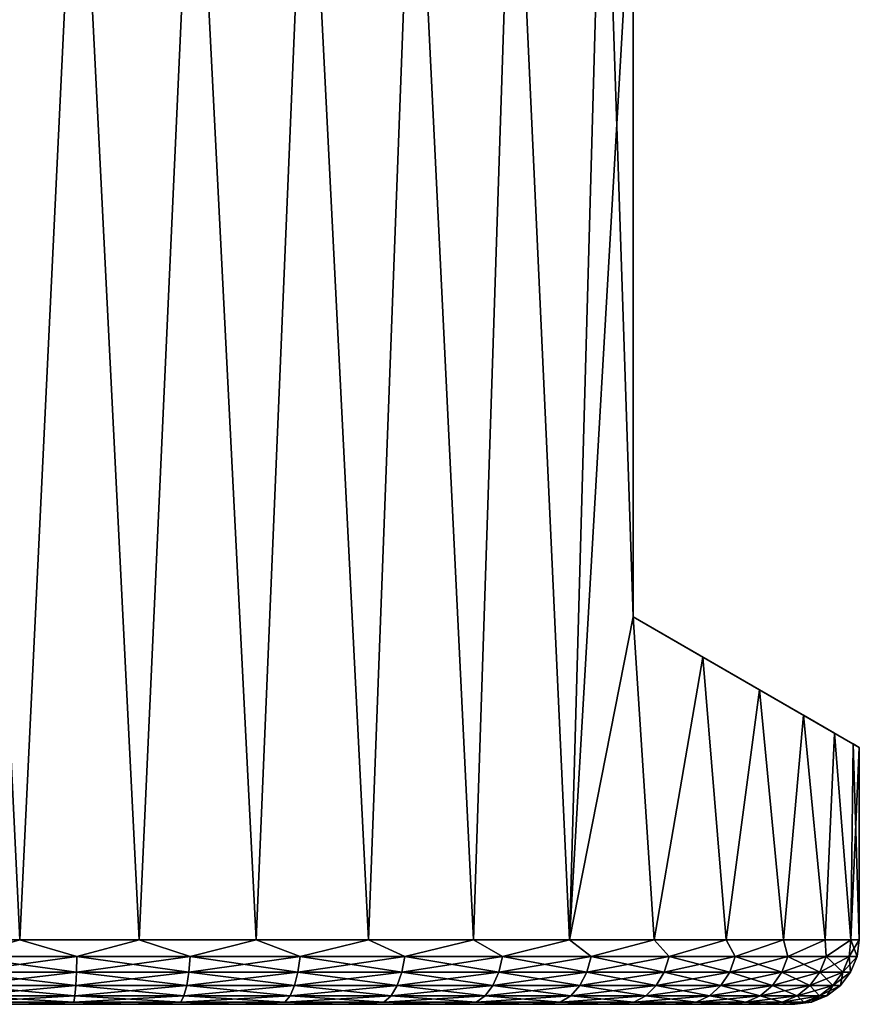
# Model space of a CAD drawing. Header units: metres. Extents: x -109 to 109, y -108 to 40.
# Tile 214 of 216: x 76 to 90, y 10 to 25. Entities that reach past the tile are written whole.
import ezdxf

# ---------------------------------------------------------------- set-up
doc = ezdxf.new("R2010")
doc.units = ezdxf.units.M
doc.layers.add('solid_K_24_42_18_000C86_XXX', color=7, linetype='CONTINUOUS')

msp = doc.modelspace()

# ---------------------------------------------------------------- linework, layer by layer
at = {"layer": 'solid_K_24_42_18_000C86_XXX'}
for points in [[(75.592484, 29.299999, -12.968272), (76.5, 10.5, -13), (74.64991, 10.5, -12.86768)], [(75.592484, 29.299999, 12.968272), (74.64991, 10.5, 12.86768), (76.5, 10.5, 13)], [(75.592484, 29.299999, -12.968272), (77.407516, 29.299999, -12.968272), (76.5, 10.5, -13)], [(77.407516, 29.299999, 12.968272), (75.592484, 29.299999, 12.968272), (76.5, 10.5, 13)], [(77.407516, 29.299999, -12.968272), (78.35009, 10.5, -12.86768), (76.5, 10.5, -13)], [(77.407516, 29.299999, 12.968272), (76.5, 10.5, 13), (78.35009, 10.5, 12.86768)], [(77.407516, 29.299999, -12.968272), (79.205467, 29.299999, -12.715353), (78.35009, 10.5, -12.86768)], [(79.205467, 29.299999, 12.715353), (77.407516, 29.299999, 12.968272), (78.35009, 10.5, 12.86768)], [(79.205467, 29.299999, -12.715353), (80.162521, 10.5, -12.473411), (78.35009, 10.5, -12.86768)], [(79.205467, 29.299999, 12.715353), (78.35009, 10.5, 12.86768), (80.162521, 10.5, 12.473411)], [(79.205467, 29.299999, -12.715353), (80.950073, 29.299999, -12.2146), (80.162521, 10.5, -12.473411)], [(80.950073, 29.299999, 12.2146), (79.205467, 29.299999, 12.715353), (80.162521, 10.5, 12.473411)], [(80.950073, 29.299999, -12.2146), (81.900391, 10.5, -11.825219), (80.162521, 10.5, -12.473411)], [(80.950073, 29.299999, 12.2146), (80.162521, 10.5, 12.473411), (81.900391, 10.5, 11.825219)], [(80.950073, 29.299999, -12.2146), (82.608444, 29.299999, -11.475485), (81.900391, 10.5, -11.825219)], [(82.608444, 29.299999, 11.475485), (80.950073, 29.299999, 12.2146), (81.900391, 10.5, 11.825219)], [(82.608444, 29.299999, -11.475485), (83.52832, 10.5, -10.936301), (81.900391, 10.5, -11.825219)], [(82.608444, 29.299999, 11.475485), (81.900391, 10.5, 11.825219), (83.52832, 10.5, 10.936301)], [(82.608444, 29.299999, -11.475485), (84.147217, 29.299999, -10.512828), (83.52832, 10.5, -10.936301)], [(84.147217, 29.299999, 10.512828), (82.608444, 29.299999, 11.475485), (83.52832, 10.5, 10.936301)], [(84.147217, 29.299999, -10.512828), (85.013176, 10.5, -9.824753), (83.52832, 10.5, -10.936301)], [(84.147217, 29.299999, 10.512828), (83.52832, 10.5, 10.936301), (85.013176, 10.5, 9.824753)], [(84.147217, 29.299999, -10.512828), (85.537277, 29.299999, -9.344918), (85.013176, 10.5, -9.824753)], [(85.537277, 29.299999, 9.344918), (84.147217, 29.299999, 10.512828), (85.013176, 10.5, 9.824753)], [(85.537277, 29.299999, -9.344918), (86, 27.5, -8.87412), (85.013176, 10.5, -9.824753)], [(85.537277, 29.299999, 9.344918), (85.013176, 10.5, 9.824753), (86, 15.5, 8.87412)], [(85.537277, 29.299999, 9.344918), (86, 15.5, 8.87412), (86, 27.5, 8.87412)], [(86, 27.5, -8.87412), (86, 15.5, -8.87412), (85.013176, 10.5, -9.824753)], [(86, 27.5, 8.87412), (86, 15.5, -8.87412), (86, 27.5, -8.87412)], [(86, 15.5, 8.87412), (86, 15.5, -8.87412), (86, 27.5, 8.87412)], [(86, 15.5, -8.87412), (86.32473, 10.5, -8.513204), (85.013176, 10.5, -9.824753)], [(85.013176, 10.5, 9.824753), (86.32473, 10.5, 8.513204), (86, 15.5, 8.87412)], [(86, 15.5, -8.87412), (87.077438, 14.877942, -7.557637), (86.32473, 10.5, -8.513204)], [(86, 15.5, 8.87412), (89.5, 13.479274), (89.404434, 13.534451, -1.573512)], [(89.404434, 13.534451, 1.573512), (89.5, 13.479274), (86, 15.5, 8.87412)], [(86, 15.5, 8.87412), (89.404434, 13.534451, -1.573512), (89.116829, 13.700498, -3.132985)], [(86, 15.5, 8.87412), (89.116829, 13.700498, -3.132985), (88.634956, 13.978708, -4.662949)], [(86, 15.5, 8.87412), (88.634956, 13.978708, -4.662949), (87.955872, 14.370775, -6.145154)], [(86, 15.5, 8.87412), (87.955872, 14.370775, -6.145154), (87.077438, 14.877942, -7.557637)], [(86, 15.5, 8.87412), (87.077438, 14.877942, -7.557637), (86, 15.5, -8.87412)], [(87.955872, 14.370775, 6.145155), (86, 15.5, 8.87412), (87.077438, 14.877942, 7.557637)], [(86.32473, 10.5, 8.513204), (87.077438, 14.877942, 7.557637), (86, 15.5, 8.87412)], [(88.634956, 13.978708, 4.662949), (86, 15.5, 8.87412), (87.955872, 14.370775, 6.145155)], [(89.116829, 13.700498, 3.132985), (86, 15.5, 8.87412), (88.634956, 13.978708, 4.662949)], [(89.404434, 13.534451, 1.573512), (86, 15.5, 8.87412), (89.116829, 13.700498, 3.132985)], [(87.077438, 14.877942, -7.557637), (87.436287, 10.5, -7.028347), (86.32473, 10.5, -8.513204)], [(86.32473, 10.5, 8.513204), (87.436287, 10.5, 7.028347), (87.077438, 14.877942, 7.557637)], [(87.077438, 14.877942, -7.557637), (87.955872, 14.370775, -6.145154), (87.436287, 10.5, -7.028347)], [(87.436287, 10.5, 7.028347), (87.955872, 14.370775, 6.145155), (87.077438, 14.877942, 7.557637)], [(87.955872, 14.370775, -6.145154), (88.325211, 10.5, -5.400408), (87.436287, 10.5, -7.028347)], [(87.436287, 10.5, 7.028347), (88.325211, 10.5, 5.400408), (87.955872, 14.370775, 6.145155)], [(87.955872, 14.370775, -6.145154), (88.634956, 13.978708, -4.662949), (88.325211, 10.5, -5.400408)], [(88.325211, 10.5, 5.400408), (88.634956, 13.978708, 4.662949), (87.955872, 14.370775, 6.145155)], [(88.634956, 13.978708, -4.662949), (88.973404, 10.5, -3.662532), (88.325211, 10.5, -5.400408)], [(88.325211, 10.5, 5.400408), (88.973404, 10.5, 3.662532), (88.634956, 13.978708, 4.662949)], [(88.634956, 13.978708, -4.662949), (89.116829, 13.700498, -3.132985), (88.973404, 10.5, -3.662532)], [(88.973404, 10.5, 3.662532), (89.116829, 13.700498, 3.132985), (88.634956, 13.978708, 4.662949)], [(89.116829, 13.700498, -3.132985), (89.367676, 10.5, -1.850097), (88.973404, 10.5, -3.662532)], [(88.973404, 10.5, 3.662532), (89.367676, 10.5, 1.850097), (89.116829, 13.700498, 3.132985)], [(89.116829, 13.700498, -3.132985), (89.404434, 13.534451, -1.573512), (89.367676, 10.5, -1.850097)], [(89.367676, 10.5, 1.850097), (89.404434, 13.534451, 1.573512), (89.116829, 13.700498, 3.132985)], [(89.404434, 13.534451, -1.573512), (89.5, 13.479274), (89.367676, 10.5, -1.850097)], [(89.367676, 10.5, 1.850097), (89.5, 10.5), (89.404434, 13.534451, 1.573512)], [(89.5, 13.479274), (89.5, 10.5), (89.367676, 10.5, -1.850097)], [(89.404434, 13.534451, 1.573512), (89.5, 10.5), (89.5, 13.479274)], [(75.615173, 10.241181, -12.935699), (74.64991, 10.5, -12.86768), (76.5, 10.5, -13)], [(75.615173, 10.241181, 12.935699), (76.5, 10.5, 13), (74.64991, 10.5, 12.86768)], [(77.384827, 10.241181, -12.935699), (75.615173, 10.241181, -12.935699), (76.5, 10.5, -13)], [(75.615173, 10.241181, 12.935699), (77.384827, 10.241181, 12.935699), (76.5, 10.5, 13)], [(77.384827, 10.241181, -12.935699), (76.5, 10.5, -13), (78.35009, 10.5, -12.86768)], [(77.384827, 10.241181, 12.935699), (78.35009, 10.5, 12.86768), (76.5, 10.5, 13)], [(79.137993, 10.241181, -12.694732), (77.384827, 10.241181, -12.935699), (78.35009, 10.5, -12.86768)], [(77.384827, 10.241181, 12.935699), (79.137993, 10.241181, 12.694732), (78.35009, 10.5, 12.86768)], [(79.137993, 10.241181, -12.694732), (78.35009, 10.5, -12.86768), (80.162521, 10.5, -12.473411)], [(79.137993, 10.241181, 12.694732), (80.162521, 10.5, 12.473411), (78.35009, 10.5, 12.86768)], [(80.842026, 10.241181, -12.217285), (79.137993, 10.241181, -12.694732), (80.162521, 10.5, -12.473411)], [(79.137993, 10.241181, 12.694732), (80.842026, 10.241181, 12.217285), (80.162521, 10.5, 12.473411)], [(80.842026, 10.241181, -12.217285), (80.162521, 10.5, -12.473411), (81.900391, 10.5, -11.825219)], [(80.842026, 10.241181, 12.217285), (81.900391, 10.5, 11.825219), (80.162521, 10.5, 12.473411)], [(82.465172, 10.241181, -11.512254), (80.842026, 10.241181, -12.217285), (81.900391, 10.5, -11.825219)], [(80.842026, 10.241181, 12.217285), (82.465172, 10.241181, 11.512254), (81.900391, 10.5, 11.825219)], [(82.465172, 10.241181, -11.512254), (81.900391, 10.5, -11.825219), (83.52832, 10.5, -10.936301)], [(82.465172, 10.241181, 11.512254), (83.52832, 10.5, 10.936301), (81.900391, 10.5, 11.825219)], [(83.977196, 10.241181, -10.592771), (82.465172, 10.241181, -11.512254), (83.52832, 10.5, -10.936301)], [(82.465172, 10.241181, 11.512254), (83.977196, 10.241181, 10.592771), (83.52832, 10.5, 10.936301)], [(83.977196, 10.241181, -10.592771), (83.52832, 10.5, -10.936301), (85.013176, 10.5, -9.824753)], [(83.977196, 10.241181, 10.592771), (85.013176, 10.5, 9.824753), (83.52832, 10.5, 10.936301)], [(85.34993, 10.241181, -9.475965), (83.977196, 10.241181, -10.592771), (85.013176, 10.5, -9.824753)], [(83.977196, 10.241181, 10.592771), (85.34993, 10.241181, 9.475965), (85.013176, 10.5, 9.824753)], [(85.34993, 10.241181, -9.475965), (85.013176, 10.5, -9.824753), (86.32473, 10.5, -8.513204)], [(85.34993, 10.241181, 9.475965), (86.32473, 10.5, 8.513204), (85.013176, 10.5, 9.824753)], [(86.557816, 10.241181, -8.182639), (85.34993, 10.241181, -9.475965), (86.32473, 10.5, -8.513204)], [(85.34993, 10.241181, 9.475965), (86.557816, 10.241181, 8.182639), (86.32473, 10.5, 8.513204)], [(86.557816, 10.241181, -8.182639), (86.32473, 10.5, -8.513204), (87.436287, 10.5, -7.028347)], [(86.557816, 10.241181, 8.182639), (87.436287, 10.5, 7.028347), (86.32473, 10.5, 8.513204)], [(87.578339, 10.241181, -6.736887), (86.557816, 10.241181, -8.182639), (87.436287, 10.5, -7.028347)], [(86.557816, 10.241181, 8.182639), (87.578339, 10.241181, 6.736887), (87.436287, 10.5, 7.028347)], [(87.578339, 10.241181, -6.736887), (87.436287, 10.5, -7.028347), (88.325211, 10.5, -5.400408)], [(87.578339, 10.241181, 6.736887), (88.325211, 10.5, 5.400408), (87.436287, 10.5, 7.028347)], [(88.392494, 10.241181, -5.165639), (87.578339, 10.241181, -6.736887), (88.325211, 10.5, -5.400408)], [(87.578339, 10.241181, 6.736887), (88.392494, 10.241181, 5.165639), (88.325211, 10.5, 5.400408)], [(88.392494, 10.241181, -5.165639), (88.325211, 10.5, -5.400408), (88.973404, 10.5, -3.662532)], [(88.392494, 10.241181, 5.165639), (88.973404, 10.5, 3.662532), (88.325211, 10.5, 5.400408)], [(88.985115, 10.241181, -3.498165), (88.392494, 10.241181, -5.165639), (88.973404, 10.5, -3.662532)], [(88.392494, 10.241181, 5.165639), (88.985115, 10.241181, 3.498165), (88.973404, 10.5, 3.662532)], [(88.985115, 10.241181, -3.498165), (88.973404, 10.5, -3.662532), (89.367676, 10.5, -1.850097)], [(88.985115, 10.241181, 3.498165), (89.367676, 10.5, 1.850097), (88.973404, 10.5, 3.662532)], [(89.345161, 10.241181, -1.765527), (88.985115, 10.241181, -3.498165), (89.367676, 10.5, -1.850097)], [(88.985115, 10.241181, 3.498165), (89.345161, 10.241181, 1.765527), (89.367676, 10.5, 1.850097)], [(89.345161, 10.241181, -1.765527), (89.367676, 10.5, -1.850097), (89.5, 10.5)], [(89.345161, 10.241181, -1.765527), (89.5, 10.5), (89.465927, 10.241181)], [(89.345161, 10.241181, 1.765527), (89.465927, 10.241181), (89.367676, 10.5, 1.850097)], [(89.465927, 10.241181), (89.5, 10.5), (89.367676, 10.5, 1.850097)], [(77.377998, 9.999773, 12.835901), (77.384827, 10.241181, 12.935699), (75.615173, 10.241181, 12.935699)], [(75.622002, 9.999773, 12.835901), (77.377998, 9.999773, 12.835901), (75.615173, 10.241181, 12.935699)], [(75.622002, 9.999773, -12.835901), (75.615173, 10.241181, -12.935699), (77.384827, 10.241181, -12.935699)], [(77.377998, 9.999773, -12.835901), (75.622002, 9.999773, -12.835901), (77.384827, 10.241181, -12.935699)], [(77.377998, 9.999773, 12.835901), (79.117645, 9.999773, 12.596792), (77.384827, 10.241181, 12.935699)], [(77.377998, 9.999773, -12.835901), (77.384827, 10.241181, -12.935699), (79.137993, 10.241181, -12.694732)], [(79.117645, 9.999773, -12.596792), (77.377998, 9.999773, -12.835901), (79.137993, 10.241181, -12.694732)], [(79.117645, 9.999773, 12.596792), (79.137993, 10.241181, 12.694732), (77.384827, 10.241181, 12.935699)], [(79.117645, 9.999773, 12.596792), (80.808525, 9.999773, 12.12303), (79.137993, 10.241181, 12.694732)], [(79.117645, 9.999773, -12.596792), (79.137993, 10.241181, -12.694732), (80.842026, 10.241181, -12.217285)], [(80.808525, 9.999773, -12.12303), (79.117645, 9.999773, -12.596792), (80.842026, 10.241181, -12.217285)], [(80.808525, 9.999773, 12.12303), (80.842026, 10.241181, 12.217285), (79.137993, 10.241181, 12.694732)], [(80.808525, 9.999773, 12.12303), (82.419151, 9.999773, 11.423437), (80.842026, 10.241181, 12.217285)], [(80.808525, 9.999773, -12.12303), (80.842026, 10.241181, -12.217285), (82.465172, 10.241181, -11.512254)], [(82.419151, 9.999773, -11.423437), (80.808525, 9.999773, -12.12303), (82.465172, 10.241181, -11.512254)], [(82.419151, 9.999773, 11.423437), (82.465172, 10.241181, 11.512254), (80.842026, 10.241181, 12.217285)], [(82.419151, 9.999773, 11.423437), (83.91951, 9.999773, 10.511048), (82.465172, 10.241181, 11.512254)], [(82.419151, 9.999773, -11.423437), (82.465172, 10.241181, -11.512254), (83.977196, 10.241181, -10.592771)], [(83.91951, 9.999773, -10.511048), (82.419151, 9.999773, -11.423437), (83.977196, 10.241181, -10.592771)], [(83.91951, 9.999773, 10.511048), (83.977196, 10.241181, 10.592771), (82.465172, 10.241181, 11.512254)], [(83.91951, 9.999773, 10.511048), (85.281654, 9.999773, 9.402859), (83.977196, 10.241181, 10.592771)], [(83.91951, 9.999773, -10.511048), (83.977196, 10.241181, -10.592771), (85.34993, 10.241181, -9.475965)], [(85.281654, 9.999773, -9.402859), (83.91951, 9.999773, -10.511048), (85.34993, 10.241181, -9.475965)], [(85.281654, 9.999773, 9.402859), (85.34993, 10.241181, 9.475965), (83.977196, 10.241181, 10.592771)], [(85.281654, 9.999773, 9.402859), (86.480217, 9.999773, 8.119511), (85.34993, 10.241181, 9.475965)], [(85.281654, 9.999773, -9.402859), (85.34993, 10.241181, -9.475965), (86.557816, 10.241181, -8.182639)], [(86.480217, 9.999773, -8.119511), (85.281654, 9.999773, -9.402859), (86.557816, 10.241181, -8.182639)], [(86.480217, 9.999773, 8.119511), (86.557816, 10.241181, 8.182639), (85.34993, 10.241181, 9.475965)], [(86.480217, 9.999773, 8.119511), (87.492867, 9.999773, 6.684912), (86.557816, 10.241181, 8.182639)], [(86.480217, 9.999773, -8.119511), (86.557816, 10.241181, -8.182639), (87.578339, 10.241181, -6.736887)], [(87.492867, 9.999773, -6.684912), (86.480217, 9.999773, -8.119511), (87.578339, 10.241181, -6.736887)], [(87.492867, 9.999773, 6.684912), (87.578339, 10.241181, 6.736887), (86.557816, 10.241181, 8.182639)], [(87.492867, 9.999773, 6.684912), (88.300743, 9.999773, 5.125786), (87.578339, 10.241181, 6.736887)], [(87.492867, 9.999773, -6.684912), (87.578339, 10.241181, -6.736887), (88.392494, 10.241181, -5.165639)], [(88.300743, 9.999773, -5.125786), (87.492867, 9.999773, -6.684912), (88.392494, 10.241181, -5.165639)], [(88.300743, 9.999773, 5.125786), (88.392494, 10.241181, 5.165639), (87.578339, 10.241181, 6.736887)], [(88.300743, 9.999773, 5.125786), (88.888794, 9.999773, 3.471177), (88.392494, 10.241181, 5.165639)], [(88.300743, 9.999773, -5.125786), (88.392494, 10.241181, -5.165639), (88.985115, 10.241181, -3.498165)], [(88.888794, 9.999773, -3.471177), (88.300743, 9.999773, -5.125786), (88.985115, 10.241181, -3.498165)], [(88.888794, 9.999773, 3.471177), (88.985115, 10.241181, 3.498165), (88.392494, 10.241181, 5.165639)], [(88.888794, 9.999773, 3.471177), (89.246063, 9.999773, 1.751906), (88.985115, 10.241181, 3.498165)], [(88.888794, 9.999773, -3.471177), (88.985115, 10.241181, -3.498165), (89.345161, 10.241181, -1.765527)], [(89.246063, 9.999773, -1.751906), (88.888794, 9.999773, -3.471177), (89.345161, 10.241181, -1.765527)], [(89.246063, 9.999773, 1.751906), (89.345161, 10.241181, 1.765527), (88.985115, 10.241181, 3.498165)], [(89.246063, 9.999773, -1.751906), (89.465927, 10.241181), (89.365898, 9.999773, 0)], [(89.246063, 9.999773, -1.751906), (89.345161, 10.241181, -1.765527), (89.465927, 10.241181)], [(89.246063, 9.999773, 1.751906), (89.365898, 9.999773, 0), (89.345161, 10.241181, 1.765527)], [(89.365898, 9.999773, 0), (89.465927, 10.241181), (89.345161, 10.241181, 1.765527)], [(77.367142, 9.792523, 12.677114), (77.377998, 9.999773, 12.835901), (75.622002, 9.999773, 12.835901)], [(75.632858, 9.792523, 12.677114), (77.367142, 9.792523, 12.677114), (75.622002, 9.999773, 12.835901)], [(75.632858, 9.792523, -12.677114), (75.622002, 9.999773, -12.835901), (77.377998, 9.999773, -12.835901)], [(77.367142, 9.792523, -12.677114), (75.632858, 9.792523, -12.677114), (77.377998, 9.999773, -12.835901)], [(77.367142, 9.792523, 12.677114), (79.085258, 9.792523, 12.440964), (77.377998, 9.999773, 12.835901)], [(77.367142, 9.792523, -12.677114), (77.377998, 9.999773, -12.835901), (79.117645, 9.999773, -12.596792)], [(79.085258, 9.792523, -12.440964), (77.367142, 9.792523, -12.677114), (79.117645, 9.999773, -12.596792)], [(79.085258, 9.792523, 12.440964), (79.117645, 9.999773, 12.596792), (77.377998, 9.999773, 12.835901)], [(79.085258, 9.792523, 12.440964), (80.755226, 9.792523, 11.973062), (79.117645, 9.999773, 12.596792)], [(79.085258, 9.792523, -12.440964), (79.117645, 9.999773, -12.596792), (80.808525, 9.999773, -12.12303)], [(80.755226, 9.792523, -11.973062), (79.085258, 9.792523, -12.440964), (80.808525, 9.999773, -12.12303)], [(80.755226, 9.792523, 11.973062), (80.808525, 9.999773, 12.12303), (79.117645, 9.999773, 12.596792)], [(80.755226, 9.792523, 11.973062), (82.345924, 9.792523, 11.282124), (80.808525, 9.999773, 12.12303)], [(80.755226, 9.792523, -11.973062), (80.808525, 9.999773, -12.12303), (82.419151, 9.999773, -11.423437)], [(82.345924, 9.792523, -11.282124), (80.755226, 9.792523, -11.973062), (82.419151, 9.999773, -11.423437)], [(82.345924, 9.792523, 11.282124), (82.419151, 9.999773, 11.423437), (80.808525, 9.999773, 12.12303)], [(82.345924, 9.792523, 11.282124), (83.827728, 9.792523, 10.381021), (82.419151, 9.999773, 11.423437)], [(82.345924, 9.792523, -11.282124), (82.419151, 9.999773, -11.423437), (83.91951, 9.999773, -10.511048)], [(83.827728, 9.792523, -10.381021), (82.345924, 9.792523, -11.282124), (83.91951, 9.999773, -10.511048)], [(83.827728, 9.792523, 10.381021), (83.91951, 9.999773, 10.511048), (82.419151, 9.999773, 11.423437)], [(83.827728, 9.792523, 10.381021), (85.173019, 9.792523, 9.28654), (83.91951, 9.999773, 10.511048)], [(83.827728, 9.792523, -10.381021), (83.91951, 9.999773, -10.511048), (85.281654, 9.999773, -9.402859)], [(85.173019, 9.792523, -9.28654), (83.827728, 9.792523, -10.381021), (85.281654, 9.999773, -9.402859)], [(85.173019, 9.792523, 9.28654), (85.281654, 9.999773, 9.402859), (83.91951, 9.999773, 10.511048)], [(85.173019, 9.792523, 9.28654), (86.356758, 9.792523, 8.019068), (85.281654, 9.999773, 9.402859)], [(85.173019, 9.792523, -9.28654), (85.281654, 9.999773, -9.402859), (86.480217, 9.999773, -8.119511)], [(86.356758, 9.792523, -8.019068), (85.173019, 9.792523, -9.28654), (86.480217, 9.999773, -8.119511)], [(86.356758, 9.792523, 8.019068), (86.480217, 9.999773, 8.119511), (85.281654, 9.999773, 9.402859)], [(86.356758, 9.792523, 8.019068), (87.35688, 9.792523, 6.602216), (86.480217, 9.999773, 8.119511)], [(86.356758, 9.792523, -8.019068), (86.480217, 9.999773, -8.119511), (87.492867, 9.999773, -6.684912)], [(87.35688, 9.792523, -6.602216), (86.356758, 9.792523, -8.019068), (87.492867, 9.999773, -6.684912)], [(87.35688, 9.792523, 6.602216), (87.492867, 9.999773, 6.684912), (86.480217, 9.999773, 8.119511)], [(87.35688, 9.792523, 6.602216), (88.154762, 9.792523, 5.062377), (87.492867, 9.999773, 6.684912)], [(87.35688, 9.792523, -6.602216), (87.492867, 9.999773, -6.684912), (88.300743, 9.999773, -5.125786)], [(88.154762, 9.792523, -5.062377), (87.35688, 9.792523, -6.602216), (88.300743, 9.999773, -5.125786)], [(88.154762, 9.792523, 5.062377), (88.300743, 9.999773, 5.125786), (87.492867, 9.999773, 6.684912)], [(88.154762, 9.792523, 5.062377), (88.735535, 9.792523, 3.428236), (88.300743, 9.999773, 5.125786)], [(88.154762, 9.792523, -5.062377), (88.300743, 9.999773, -5.125786), (88.888794, 9.999773, -3.471177)], [(88.735535, 9.792523, -3.428236), (88.154762, 9.792523, -5.062377), (88.888794, 9.999773, -3.471177)], [(88.735535, 9.792523, 3.428236), (88.888794, 9.999773, 3.471177), (88.300743, 9.999773, 5.125786)], [(88.735535, 9.792523, 3.428236), (89.088387, 9.792523, 1.730234), (88.888794, 9.999773, 3.471177)], [(88.735535, 9.792523, -3.428236), (88.888794, 9.999773, -3.471177), (89.246063, 9.999773, -1.751906)], [(89.088387, 9.792523, -1.730234), (88.735535, 9.792523, -3.428236), (89.246063, 9.999773, -1.751906)], [(89.088387, 9.792523, 1.730234), (89.246063, 9.999773, 1.751906), (88.888794, 9.999773, 3.471177)], [(89.088387, 9.792523, -1.730234), (89.365898, 9.999773, 0), (89.206734, 9.792523, 0)], [(89.088387, 9.792523, -1.730234), (89.246063, 9.999773, -1.751906), (89.365898, 9.999773, 0)], [(89.088387, 9.792523, 1.730234), (89.206734, 9.792523, 0), (89.246063, 9.999773, 1.751906)], [(89.206734, 9.792523, 0), (89.365898, 9.999773, 0), (89.246063, 9.999773, 1.751906)], [(77.352982, 9.633582, 12.470181), (77.367142, 9.792523, 12.677114), (75.632858, 9.792523, 12.677114)], [(75.647018, 9.633582, 12.470181), (77.352982, 9.633582, 12.470181), (75.632858, 9.792523, 12.677114)], [(75.647018, 9.633582, -12.470181), (75.632858, 9.792523, -12.677114), (77.367142, 9.792523, -12.677114)], [(77.352982, 9.633582, -12.470181), (75.647018, 9.633582, -12.470181), (77.367142, 9.792523, -12.677114)], [(77.352982, 9.633582, 12.470181), (79.04306, 9.633582, 12.237885), (77.367142, 9.792523, 12.677114)], [(77.352982, 9.633582, -12.470181), (77.367142, 9.792523, -12.677114), (79.085258, 9.792523, -12.440964)], [(79.04306, 9.633582, -12.237885), (77.352982, 9.633582, -12.470181), (79.085258, 9.792523, -12.440964)], [(79.04306, 9.633582, 12.237885), (79.085258, 9.792523, 12.440964), (77.367142, 9.792523, 12.677114)], [(79.04306, 9.633582, 12.237885), (80.685768, 9.633582, 11.77762), (79.085258, 9.792523, 12.440964)], [(79.04306, 9.633582, -12.237885), (79.085258, 9.792523, -12.440964), (80.755226, 9.792523, -11.973062)], [(80.685768, 9.633582, -11.77762), (79.04306, 9.633582, -12.237885), (80.755226, 9.792523, -11.973062)], [(80.685768, 9.633582, 11.77762), (80.755226, 9.792523, 11.973062), (79.085258, 9.792523, 12.440964)], [(80.685768, 9.633582, 11.77762), (82.250504, 9.633582, 11.097961), (80.755226, 9.792523, 11.973062)], [(80.685768, 9.633582, -11.77762), (80.755226, 9.792523, -11.973062), (82.345924, 9.792523, -11.282124)], [(82.250504, 9.633582, -11.097961), (80.685768, 9.633582, -11.77762), (82.345924, 9.792523, -11.282124)], [(82.250504, 9.633582, 11.097961), (82.345924, 9.792523, 11.282124), (80.755226, 9.792523, 11.973062)], [(82.250504, 9.633582, 11.097961), (83.708115, 9.633582, 10.211568), (82.345924, 9.792523, 11.282124)], [(82.250504, 9.633582, -11.097961), (82.345924, 9.792523, -11.282124), (83.827728, 9.792523, -10.381021)], [(83.708115, 9.633582, -10.211568), (82.250504, 9.633582, -11.097961), (83.827728, 9.792523, -10.381021)], [(83.708115, 9.633582, 10.211568), (83.827728, 9.792523, 10.381021), (82.345924, 9.792523, 11.282124)], [(83.708115, 9.633582, 10.211568), (85.031448, 9.633582, 9.134953), (83.827728, 9.792523, 10.381021)], [(83.708115, 9.633582, -10.211568), (83.827728, 9.792523, -10.381021), (85.173019, 9.792523, -9.28654)], [(85.031448, 9.633582, -9.134953), (83.708115, 9.633582, -10.211568), (85.173019, 9.792523, -9.28654)], [(85.031448, 9.633582, 9.134953), (85.173019, 9.792523, 9.28654), (83.827728, 9.792523, 10.381021)], [(85.031448, 9.633582, 9.134953), (86.195862, 9.633582, 7.88817), (85.173019, 9.792523, 9.28654)], [(85.031448, 9.633582, -9.134953), (85.173019, 9.792523, -9.28654), (86.356758, 9.792523, -8.019068)], [(86.195862, 9.633582, -7.88817), (85.031448, 9.633582, -9.134953), (86.356758, 9.792523, -8.019068)], [(86.195862, 9.633582, 7.88817), (86.356758, 9.792523, 8.019068), (85.173019, 9.792523, 9.28654)], [(86.195862, 9.633582, 7.88817), (87.179665, 9.633582, 6.494446), (86.356758, 9.792523, 8.019068)], [(86.195862, 9.633582, -7.88817), (86.356758, 9.792523, -8.019068), (87.35688, 9.792523, -6.602216)], [(87.179665, 9.633582, -6.494446), (86.195862, 9.633582, -7.88817), (87.35688, 9.792523, -6.602216)], [(87.179665, 9.633582, 6.494446), (87.35688, 9.792523, 6.602216), (86.356758, 9.792523, 8.019068)], [(87.179665, 9.633582, 6.494446), (87.964516, 9.633582, 4.979743), (87.35688, 9.792523, 6.602216)], [(87.179665, 9.633582, -6.494446), (87.35688, 9.792523, -6.602216), (88.154762, 9.792523, -5.062377)], [(87.964516, 9.633582, -4.979743), (87.179665, 9.633582, -6.494446), (88.154762, 9.792523, -5.062377)], [(87.964516, 9.633582, 4.979743), (88.154762, 9.792523, 5.062377), (87.35688, 9.792523, 6.602216)], [(87.964516, 9.633582, 4.979743), (88.535812, 9.633582, 3.372276), (88.154762, 9.792523, 5.062377)], [(87.964516, 9.633582, -4.979743), (88.154762, 9.792523, -5.062377), (88.735535, 9.792523, -3.428236)], [(88.535812, 9.633582, -3.372276), (87.964516, 9.633582, -4.979743), (88.735535, 9.792523, -3.428236)], [(88.535812, 9.633582, 3.372276), (88.735535, 9.792523, 3.428236), (88.154762, 9.792523, 5.062377)], [(88.535812, 9.633582, 3.372276), (88.882904, 9.633582, 1.70199), (88.735535, 9.792523, 3.428236)], [(88.535812, 9.633582, -3.372276), (88.735535, 9.792523, -3.428236), (89.088387, 9.792523, -1.730234)], [(88.882904, 9.633582, -1.70199), (88.535812, 9.633582, -3.372276), (89.088387, 9.792523, -1.730234)], [(88.882904, 9.633582, 1.70199), (89.088387, 9.792523, 1.730234), (88.735535, 9.792523, 3.428236)], [(88.882904, 9.633582, -1.70199), (89.206734, 9.792523, 0), (88.999321, 9.633582, 0)], [(88.882904, 9.633582, -1.70199), (89.088387, 9.792523, -1.730234), (89.206734, 9.792523, 0)], [(88.882904, 9.633582, 1.70199), (88.999321, 9.633582, 0), (89.088387, 9.792523, 1.730234)], [(88.999321, 9.633582, 0), (89.206734, 9.792523, 0), (89.088387, 9.792523, 1.730234)], [(77.336502, 9.533804, 12.229232), (77.352982, 9.633582, 12.470181), (75.647018, 9.633582, 12.470181)], [(75.663498, 9.533804, 12.229232), (77.336502, 9.533804, 12.229232), (75.647018, 9.633582, 12.470181)], [(75.663498, 9.533804, -12.229232), (75.647018, 9.633582, -12.470181), (77.352982, 9.633582, -12.470181)], [(77.336502, 9.533804, -12.229232), (75.663498, 9.533804, -12.229232), (77.352982, 9.633582, -12.470181)], [(77.336502, 9.533804, 12.229232), (78.993927, 9.533804, 12.001424), (77.352982, 9.633582, 12.470181)], [(77.336502, 9.533804, -12.229232), (77.352982, 9.633582, -12.470181), (79.04306, 9.633582, -12.237885)], [(78.993927, 9.533804, -12.001424), (77.336502, 9.533804, -12.229232), (79.04306, 9.633582, -12.237885)], [(78.993927, 9.533804, 12.001424), (79.04306, 9.633582, 12.237885), (77.352982, 9.633582, 12.470181)], [(78.993927, 9.533804, 12.001424), (80.604889, 9.533804, 11.550053), (79.04306, 9.633582, 12.237885)], [(78.993927, 9.533804, -12.001424), (79.04306, 9.633582, -12.237885), (80.685768, 9.633582, -11.77762)], [(80.604889, 9.533804, -11.550053), (78.993927, 9.533804, -12.001424), (80.685768, 9.633582, -11.77762)], [(80.604889, 9.533804, 11.550053), (80.685768, 9.633582, 11.77762), (79.04306, 9.633582, 12.237885)], [(80.604889, 9.533804, 11.550053), (82.139389, 9.533804, 10.883526), (80.685768, 9.633582, 11.77762)], [(80.604889, 9.533804, -11.550053), (80.685768, 9.633582, -11.77762), (82.250504, 9.633582, -11.097961)], [(82.139389, 9.533804, -10.883526), (80.604889, 9.533804, -11.550053), (82.250504, 9.633582, -11.097961)], [(82.139389, 9.533804, 10.883526), (82.250504, 9.633582, 11.097961), (80.685768, 9.633582, 11.77762)], [(82.139389, 9.533804, 10.883526), (83.56884, 9.533804, 10.014259), (82.250504, 9.633582, 11.097961)], [(82.139389, 9.533804, -10.883526), (82.250504, 9.633582, -11.097961), (83.708115, 9.633582, -10.211568)], [(83.56884, 9.533804, -10.014259), (82.139389, 9.533804, -10.883526), (83.708115, 9.633582, -10.211568)], [(83.56884, 9.533804, 10.014259), (83.708115, 9.633582, 10.211568), (82.250504, 9.633582, 11.097961)], [(83.56884, 9.533804, 10.014259), (84.866608, 9.533804, 8.958447), (83.708115, 9.633582, 10.211568)], [(83.56884, 9.533804, -10.014259), (83.708115, 9.633582, -10.211568), (85.031448, 9.633582, -9.134953)], [(84.866608, 9.533804, -8.958447), (83.56884, 9.533804, -10.014259), (85.031448, 9.633582, -9.134953)], [(84.866608, 9.533804, 8.958447), (85.031448, 9.633582, 9.134953), (83.708115, 9.633582, 10.211568)], [(84.866608, 9.533804, 8.958447), (86.008522, 9.533804, 7.735754), (85.031448, 9.633582, 9.134953)], [(84.866608, 9.533804, -8.958447), (85.031448, 9.633582, -9.134953), (86.195862, 9.633582, -7.88817)], [(86.008522, 9.533804, -7.735754), (84.866608, 9.533804, -8.958447), (86.195862, 9.633582, -7.88817)], [(86.008522, 9.533804, 7.735754), (86.195862, 9.633582, 7.88817), (85.031448, 9.633582, 9.134953)], [(86.008522, 9.533804, 7.735754), (86.973305, 9.533804, 6.36896), (86.195862, 9.633582, 7.88817)], [(86.008522, 9.533804, -7.735754), (86.195862, 9.633582, -7.88817), (87.179665, 9.633582, -6.494446)], [(86.973305, 9.533804, -6.36896), (86.008522, 9.533804, -7.735754), (87.179665, 9.633582, -6.494446)], [(86.973305, 9.533804, 6.36896), (87.179665, 9.633582, 6.494446), (86.195862, 9.633582, 7.88817)], [(86.973305, 9.533804, 6.36896), (87.742996, 9.533804, 4.883524), (87.179665, 9.633582, 6.494446)], [(86.973305, 9.533804, -6.36896), (87.179665, 9.633582, -6.494446), (87.964516, 9.633582, -4.979743)], [(87.742996, 9.533804, -4.883524), (86.973305, 9.533804, -6.36896), (87.964516, 9.633582, -4.979743)], [(87.742996, 9.533804, 4.883524), (87.964516, 9.633582, 4.979743), (87.179665, 9.633582, 6.494446)], [(87.742996, 9.533804, 4.883524), (88.303253, 9.533804, 3.307117), (87.964516, 9.633582, 4.979743)], [(87.742996, 9.533804, -4.883524), (87.964516, 9.633582, -4.979743), (88.535812, 9.633582, -3.372276)], [(88.303253, 9.533804, -3.307117), (87.742996, 9.533804, -4.883524), (88.535812, 9.633582, -3.372276)], [(88.303253, 9.533804, 3.307117), (88.535812, 9.633582, 3.372276), (87.964516, 9.633582, 4.979743)], [(88.303253, 9.533804, 3.307117), (88.643639, 9.533804, 1.669105), (88.535812, 9.633582, 3.372276)], [(88.303253, 9.533804, -3.307117), (88.535812, 9.633582, -3.372276), (88.882904, 9.633582, -1.70199)], [(88.643639, 9.533804, -1.669105), (88.303253, 9.533804, -3.307117), (88.882904, 9.633582, -1.70199)], [(88.643639, 9.533804, 1.669105), (88.882904, 9.633582, 1.70199), (88.535812, 9.633582, 3.372276)], [(88.643639, 9.533804, -1.669105), (88.999321, 9.633582, 0), (88.757805, 9.533804)], [(88.643639, 9.533804, -1.669105), (88.882904, 9.633582, -1.70199), (88.999321, 9.633582, 0)], [(88.643639, 9.533804, 1.669105), (88.757805, 9.533804), (88.882904, 9.633582, 1.70199)], [(88.757805, 9.533804), (88.999321, 9.633582, 0), (88.882904, 9.633582, 1.70199)], [(64.5, 9.5), (64.621307, 9.5, -1.701605), (88.5, 9.5)], [(88.378693, 9.5, 1.701605), (64.5, 9.5), (88.5, 9.5)], [(88.378693, 9.5, 1.701605), (64.621307, 9.5, 1.701616), (64.5, 9.5)], [(64.621307, 9.5, -1.701605), (88.378693, 9.5, -1.701616), (88.5, 9.5)], [(64.621307, 9.5, -1.701605), (64.984734, 9.5, -3.376176), (88.378693, 9.5, -1.701616)], [(88.015266, 9.5, 3.376176), (64.984734, 9.5, 3.376188), (64.621307, 9.5, 1.701616)], [(88.378693, 9.5, 1.701605), (88.015266, 9.5, 3.376176), (64.621307, 9.5, 1.701616)], [(64.984734, 9.5, -3.376176), (88.015266, 9.5, -3.376188), (88.378693, 9.5, -1.701616)], [(64.984734, 9.5, -3.376176), (65.582573, 9.5, -4.980909), (88.015266, 9.5, -3.376188)], [(87.417427, 9.5, 4.980909), (65.582581, 9.5, 4.98092), (64.984734, 9.5, 3.376188)], [(88.015266, 9.5, 3.376176), (87.417427, 9.5, 4.980909), (64.984734, 9.5, 3.376188)], [(65.582573, 9.5, -4.980909), (87.417419, 9.5, -4.98092), (88.015266, 9.5, -3.376188)], [(65.582573, 9.5, -4.980909), (66.402779, 9.5, -6.484303), (87.417419, 9.5, -4.98092)], [(86.597221, 9.5, 6.484303), (66.402786, 9.5, 6.484314), (65.582581, 9.5, 4.98092)], [(87.417427, 9.5, 4.980909), (86.597221, 9.5, 6.484303), (65.582581, 9.5, 4.98092)], [(66.402779, 9.5, -6.484303), (86.597214, 9.5, -6.484314), (87.417419, 9.5, -4.98092)], [(66.402779, 9.5, -6.484303), (67.428795, 9.5, -7.855747), (86.597214, 9.5, -6.484314)], [(85.571205, 9.5, 7.855747), (67.428802, 9.5, 7.855757), (66.402786, 9.5, 6.484314)], [(86.597221, 9.5, 6.484303), (85.571205, 9.5, 7.855747), (66.402786, 9.5, 6.484314)], [(67.428795, 9.5, -7.855747), (85.571198, 9.5, -7.855757), (86.597214, 9.5, -6.484314)], [(67.428795, 9.5, -7.855747), (68.639503, 9.5, -9.067113), (85.571198, 9.5, -7.855757)], [(84.360497, 9.5, 9.067113), (68.639511, 9.5, 9.067122), (67.428802, 9.5, 7.855757)], [(85.571205, 9.5, 7.855747), (84.360497, 9.5, 9.067113), (67.428802, 9.5, 7.855757)], [(68.639503, 9.5, -9.067113), (84.360489, 9.5, -9.067122), (85.571198, 9.5, -7.855757)], [(68.639503, 9.5, -9.067113), (70.010406, 9.5, -10.093793), (84.360489, 9.5, -9.067122)], [(82.989594, 9.5, 10.093793), (70.010422, 9.5, 10.0938), (68.639511, 9.5, 9.067122)], [(84.360497, 9.5, 9.067113), (82.989594, 9.5, 10.093793), (68.639511, 9.5, 9.067122)], [(70.010406, 9.5, -10.093793), (82.989578, 9.5, -10.0938), (84.360489, 9.5, -9.067122)], [(70.010406, 9.5, -10.093793), (71.513458, 9.5, -10.914872), (82.989578, 9.5, -10.0938)], [(81.486542, 9.5, 10.914872), (71.513474, 9.5, 10.914878), (70.010422, 9.5, 10.0938)], [(82.989594, 9.5, 10.093793), (81.486542, 9.5, 10.914872), (70.010422, 9.5, 10.0938)], [(71.513458, 9.5, -10.914872), (81.486526, 9.5, -10.914878), (82.989578, 9.5, -10.0938)], [(71.513458, 9.5, -10.914872), (73.118118, 9.5, -11.513571), (81.486526, 9.5, -10.914878)], [(79.881882, 9.5, 11.513571), (73.118134, 9.5, 11.513575), (71.513474, 9.5, 10.914878)], [(81.486542, 9.5, 10.914872), (79.881882, 9.5, 11.513571), (71.513474, 9.5, 10.914878)], [(73.118118, 9.5, -11.513571), (79.881866, 9.5, -11.513575), (81.486526, 9.5, -10.914878)], [(73.118118, 9.5, -11.513571), (74.791649, 9.5, -11.877775), (79.881866, 9.5, -11.513575)], [(78.208351, 9.5, 11.877775), (74.791664, 9.5, 11.877777), (73.118134, 9.5, 11.513575)], [(79.881882, 9.5, 11.513571), (78.208351, 9.5, 11.877775), (73.118134, 9.5, 11.513575)], [(74.791649, 9.5, -11.877775), (78.208336, 9.5, -11.877777), (79.881866, 9.5, -11.513575)], [(74.791649, 9.5, -11.877775), (76.499992, 9.5, -11.999977), (78.208336, 9.5, -11.877777)], [(75.663498, 9.533804, 12.229232), (74.791664, 9.5, 11.877777), (76.500008, 9.5, 11.999977)], [(78.208351, 9.5, 11.877775), (76.500008, 9.5, 11.999977), (74.791664, 9.5, 11.877777)], [(77.336502, 9.533804, -12.229232), (76.499992, 9.5, -11.999977), (75.663498, 9.533804, -12.229232)], [(75.663498, 9.533804, 12.229232), (76.500008, 9.5, 11.999977), (77.336502, 9.533804, 12.229232)], [(77.336502, 9.533804, -12.229232), (78.208336, 9.5, -11.877777), (76.499992, 9.5, -11.999977)], [(77.336502, 9.533804, 12.229232), (76.500008, 9.5, 11.999977), (78.208351, 9.5, 11.877775)], [(78.993927, 9.533804, -12.001424), (78.208336, 9.5, -11.877777), (77.336502, 9.533804, -12.229232)], [(77.336502, 9.533804, 12.229232), (78.208351, 9.5, 11.877775), (78.993927, 9.533804, 12.001424)], [(78.993927, 9.533804, -12.001424), (79.881866, 9.5, -11.513575), (78.208336, 9.5, -11.877777)], [(78.993927, 9.533804, 12.001424), (78.208351, 9.5, 11.877775), (79.881882, 9.5, 11.513571)], [(80.604889, 9.533804, -11.550053), (79.881866, 9.5, -11.513575), (78.993927, 9.533804, -12.001424)], [(78.993927, 9.533804, 12.001424), (79.881882, 9.5, 11.513571), (80.604889, 9.533804, 11.550053)], [(80.604889, 9.533804, -11.550053), (81.486526, 9.5, -10.914878), (79.881866, 9.5, -11.513575)], [(80.604889, 9.533804, 11.550053), (79.881882, 9.5, 11.513571), (81.486542, 9.5, 10.914872)], [(82.139389, 9.533804, -10.883526), (81.486526, 9.5, -10.914878), (80.604889, 9.533804, -11.550053)], [(80.604889, 9.533804, 11.550053), (81.486542, 9.5, 10.914872), (82.139389, 9.533804, 10.883526)], [(82.139389, 9.533804, -10.883526), (82.989578, 9.5, -10.0938), (81.486526, 9.5, -10.914878)], [(82.139389, 9.533804, 10.883526), (81.486542, 9.5, 10.914872), (82.989594, 9.5, 10.093793)], [(83.56884, 9.533804, -10.014259), (82.989578, 9.5, -10.0938), (82.139389, 9.533804, -10.883526)], [(82.139389, 9.533804, 10.883526), (82.989594, 9.5, 10.093793), (83.56884, 9.533804, 10.014259)], [(83.56884, 9.533804, -10.014259), (84.360489, 9.5, -9.067122), (82.989578, 9.5, -10.0938)], [(83.56884, 9.533804, 10.014259), (82.989594, 9.5, 10.093793), (84.360497, 9.5, 9.067113)], [(84.866608, 9.533804, -8.958447), (84.360489, 9.5, -9.067122), (83.56884, 9.533804, -10.014259)], [(83.56884, 9.533804, 10.014259), (84.360497, 9.5, 9.067113), (84.866608, 9.533804, 8.958447)], [(84.866608, 9.533804, -8.958447), (85.571198, 9.5, -7.855757), (84.360489, 9.5, -9.067122)], [(84.866608, 9.533804, 8.958447), (84.360497, 9.5, 9.067113), (85.571205, 9.5, 7.855747)], [(86.008522, 9.533804, -7.735754), (85.571198, 9.5, -7.855757), (84.866608, 9.533804, -8.958447)], [(84.866608, 9.533804, 8.958447), (85.571205, 9.5, 7.855747), (86.008522, 9.533804, 7.735754)], [(86.008522, 9.533804, -7.735754), (86.597214, 9.5, -6.484314), (85.571198, 9.5, -7.855757)], [(86.008522, 9.533804, 7.735754), (85.571205, 9.5, 7.855747), (86.597221, 9.5, 6.484303)], [(86.973305, 9.533804, -6.36896), (86.597214, 9.5, -6.484314), (86.008522, 9.533804, -7.735754)], [(86.008522, 9.533804, 7.735754), (86.597221, 9.5, 6.484303), (86.973305, 9.533804, 6.36896)], [(86.973305, 9.533804, -6.36896), (87.417419, 9.5, -4.98092), (86.597214, 9.5, -6.484314)], [(86.973305, 9.533804, 6.36896), (86.597221, 9.5, 6.484303), (87.417427, 9.5, 4.980909)], [(87.742996, 9.533804, -4.883524), (87.417419, 9.5, -4.98092), (86.973305, 9.533804, -6.36896)], [(86.973305, 9.533804, 6.36896), (87.417427, 9.5, 4.980909), (87.742996, 9.533804, 4.883524)], [(87.742996, 9.533804, -4.883524), (88.015266, 9.5, -3.376188), (87.417419, 9.5, -4.98092)], [(87.742996, 9.533804, 4.883524), (87.417427, 9.5, 4.980909), (88.015266, 9.5, 3.376176)], [(88.303253, 9.533804, -3.307117), (88.015266, 9.5, -3.376188), (87.742996, 9.533804, -4.883524)], [(87.742996, 9.533804, 4.883524), (88.015266, 9.5, 3.376176), (88.303253, 9.533804, 3.307117)], [(88.303253, 9.533804, -3.307117), (88.378693, 9.5, -1.701616), (88.015266, 9.5, -3.376188)], [(88.303253, 9.533804, 3.307117), (88.015266, 9.5, 3.376176), (88.378693, 9.5, 1.701605)], [(88.643639, 9.533804, -1.669105), (88.378693, 9.5, -1.701616), (88.303253, 9.533804, -3.307117)], [(88.303253, 9.533804, 3.307117), (88.378693, 9.5, 1.701605), (88.643639, 9.533804, 1.669105)], [(88.757805, 9.533804), (88.5, 9.5), (88.378693, 9.5, -1.701616)], [(88.643639, 9.533804, 1.669105), (88.378693, 9.5, 1.701605), (88.5, 9.5)], [(88.643639, 9.533804, -1.669105), (88.757805, 9.533804), (88.378693, 9.5, -1.701616)], [(88.643639, 9.533804, 1.669105), (88.5, 9.5), (88.757805, 9.533804)]]:
    msp.add_3dface(points, dxfattribs=at)

doc.saveas('drawing.dxf')
